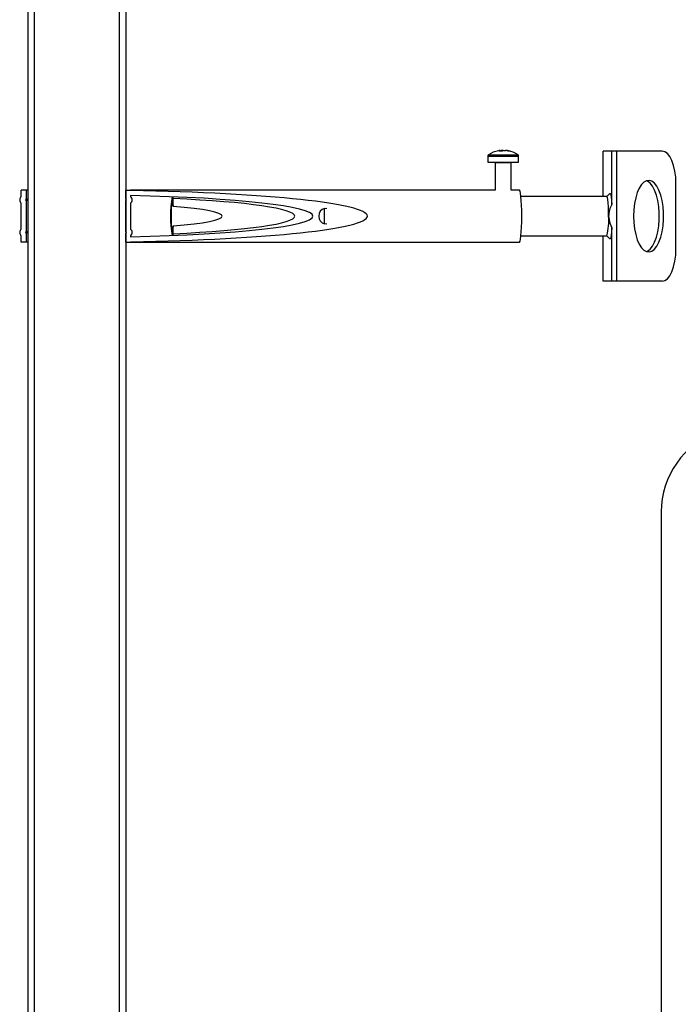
# Model space of a CAD drawing. Header units: millimetres. Extents: x 4906.17 to 4907.31, y 4759.5 to 4761.8.
# Tile 37 of 39: x 4906.26 to 4906.46, y 4761 to 4761.3. Entities that reach past the tile are written whole.
import ezdxf

# ---------------------------------------------------------------- set-up
doc = ezdxf.new("R2010")
doc.units = ezdxf.units.MM
doc.layers.add('SANINDUSA', color=3, linetype='Continuous')

msp = doc.modelspace()

# ---------------------------------------------------------------- linework, layer by layer
at = {"layer": 'SANINDUSA'}
for p, q in [((4906.259977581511, 4759.722768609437), (4906.259977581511, 4761.659768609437)), ((4906.26197758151, 4759.722768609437), (4906.26197758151, 4761.659768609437)), ((4906.28797758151, 4761.659768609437), (4906.28797758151, 4759.722768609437)), ((4906.28997758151, 4761.659768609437), (4906.28997758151, 4759.722768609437)), ((4906.401198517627, 4761.261435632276), (4906.401198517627, 4761.259529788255)), ((4906.401198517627, 4761.261435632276), (4906.410698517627, 4761.261435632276)), ((4906.401392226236, 4761.261805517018), (4906.410504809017, 4761.261805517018)), ((4906.404923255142, 4761.263162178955), (4906.405146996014, 4761.263162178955)), ((4906.4051534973, 4761.262935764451), (4906.405146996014, 4761.263162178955)), ((4906.405787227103, 4761.263162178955), (4906.405289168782, 4761.263162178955)), ((4906.405787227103, 4761.263162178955), (4906.40578137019, 4761.262958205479)), ((4906.406109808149, 4761.263162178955), (4906.406607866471, 4761.263162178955)), ((4906.40697378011, 4761.263162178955), (4906.406750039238, 4761.263162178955)), ((4906.410698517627, 4761.259529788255), (4906.410698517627, 4761.261435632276)), ((4906.436651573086, 4761.248987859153), (4906.436651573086, 4761.262987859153)), ((4906.439339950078, 4761.262987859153), (4906.436651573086, 4761.262987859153)), ((4906.439339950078, 4761.246593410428), (4906.439339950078, 4761.262987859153)), ((4906.440833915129, 4761.262987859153), (4906.439339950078, 4761.262987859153)), ((4906.440833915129, 4761.222987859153), (4906.440833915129, 4761.262987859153)), ((4906.454827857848, 4761.262987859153), (4906.440833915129, 4761.262987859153)), ((4906.401198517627, 4761.259529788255), (4906.410698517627, 4761.259529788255)), ((4906.403448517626, 4761.259329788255), (4906.403448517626, 4761.250987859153)), ((4906.408448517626, 4761.259329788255), (4906.403448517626, 4761.259329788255)), ((4906.408448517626, 4761.250984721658), (4906.408448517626, 4761.259329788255)), ((4906.459031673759, 4761.232987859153), (4906.459031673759, 4761.252987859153)), ((4906.257890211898, 4761.248987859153), (4906.257890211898, 4761.250987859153)), ((4906.259390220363, 4761.250987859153), (4906.257890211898, 4761.250987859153)), ((4906.259390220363, 4761.250987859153), (4906.259390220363, 4761.248187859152)), ((4906.259977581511, 4761.250987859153), (4906.259390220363, 4761.250987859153)), ((4906.28997758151, 4761.248187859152), (4906.28997758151, 4761.250987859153)), ((4906.28997758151, 4761.250987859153), (4906.291477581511, 4761.250987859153)), ((4906.403458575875, 4761.250987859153), (4906.291477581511, 4761.250987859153)), ((4906.291477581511, 4761.250987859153), (4906.291477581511, 4761.250850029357)), ((4906.291477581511, 4761.249317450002), (4906.291477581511, 4761.248987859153)), ((4906.304583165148, 4761.245981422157), (4906.304583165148, 4761.248369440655)), ((4906.410928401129, 4761.250987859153), (4906.408448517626, 4761.250987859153)), ((4906.437806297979, 4761.248987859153), (4906.411402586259, 4761.248987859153)), ((4906.43874583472, 4761.2499594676), (4906.437806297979, 4761.248987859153)), ((4906.257890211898, 4761.238987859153), (4906.257890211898, 4761.246987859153)), ((4906.259977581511, 4761.248187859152), (4906.259390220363, 4761.248187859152)), ((4906.259390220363, 4761.247787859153), (4906.259390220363, 4761.238187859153)), ((4906.259977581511, 4761.247787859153), (4906.259390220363, 4761.247787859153)), ((4906.28997758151, 4761.238187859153), (4906.28997758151, 4761.247787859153)), ((4906.291477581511, 4761.246987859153), (4906.291477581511, 4761.238987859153)), ((4906.351040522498, 4761.245374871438), (4906.351780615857, 4761.245487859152)), ((4906.351040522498, 4761.240600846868), (4906.351040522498, 4761.245374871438)), ((4906.304583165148, 4761.237606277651), (4906.304583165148, 4761.239994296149)), ((4906.351780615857, 4761.240487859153), (4906.351040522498, 4761.240600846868)), ((4906.439339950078, 4761.222987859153), (4906.439339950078, 4761.239382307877)), ((4906.257890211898, 4761.234987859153), (4906.257890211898, 4761.236987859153)), ((4906.259977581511, 4761.238187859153), (4906.259390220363, 4761.238187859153)), ((4906.259390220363, 4761.237787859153), (4906.259390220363, 4761.234987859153)), ((4906.259977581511, 4761.237787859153), (4906.259390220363, 4761.237787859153)), ((4906.28997758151, 4761.234987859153), (4906.28997758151, 4761.237787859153)), ((4906.291477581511, 4761.236987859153), (4906.291477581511, 4761.236658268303)), ((4906.411402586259, 4761.236987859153), (4906.437806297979, 4761.236987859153)), ((4906.436651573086, 4761.222987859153), (4906.436651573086, 4761.236987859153)), ((4906.437806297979, 4761.236987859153), (4906.43874583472, 4761.236016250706)), ((4906.259390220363, 4761.234987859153), (4906.257890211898, 4761.234987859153)), ((4906.259977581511, 4761.234987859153), (4906.259390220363, 4761.234987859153)), ((4906.28997758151, 4761.234987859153), (4906.291477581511, 4761.234987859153)), ((4906.291477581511, 4761.235125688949), (4906.291477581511, 4761.234987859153)), ((4906.291477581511, 4761.234987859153), (4906.410928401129, 4761.234987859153)), ((4906.439339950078, 4761.222987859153), (4906.436651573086, 4761.222987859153)), ((4906.440833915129, 4761.222987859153), (4906.439339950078, 4761.222987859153)), ((4906.454827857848, 4761.222987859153), (4906.440833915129, 4761.222987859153)), ((4906.454476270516, 4761.152100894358), (4906.454476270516, 4760.986410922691))]:
    msp.add_line(p, q, dxfattribs=at)
at = {"layer": 'SANINDUSA', "flags": 128}
for points in [[(4906.405316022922, 4761.262808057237), (4906.405312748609, 4761.262850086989), (4906.405289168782, 4761.263162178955)], [(4906.459031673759, 4761.252987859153), (4906.458950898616, 4761.254938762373), (4906.458711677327, 4761.256814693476), (4906.458323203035, 4761.258543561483), (4906.457800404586, 4761.260058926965), (4906.457163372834, 4761.261302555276), (4906.45643658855, 4761.262226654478), (4906.455647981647, 4761.262795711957), (4906.454827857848, 4761.262987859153)], [(4906.445999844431, 4761.242987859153), (4906.446074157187, 4761.24102373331), (4906.446294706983, 4761.239122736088), (4906.446654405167, 4761.237345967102), (4906.447141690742, 4761.235750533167), (4906.447740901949, 4761.234387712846), (4906.448432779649, 4761.233301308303), (4906.44919508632, 4761.232526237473), (4906.450003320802, 4761.232087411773), (4906.450831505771, 4761.231998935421), (4906.451653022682, 4761.232263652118), (4906.452441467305, 4761.232873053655), (4906.453171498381, 4761.233807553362), (4906.453819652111, 4761.235037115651), (4906.454365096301, 4761.236522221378), (4906.454790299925, 4761.238215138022), (4906.455081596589, 4761.240061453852), (4906.455229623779, 4761.242001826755), (4906.455229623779, 4761.243973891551), (4906.455081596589, 4761.245914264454), (4906.454790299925, 4761.247760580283), (4906.454365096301, 4761.249453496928), (4906.453819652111, 4761.250938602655), (4906.453171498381, 4761.252168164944), (4906.452441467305, 4761.253102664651), (4906.451653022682, 4761.253712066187), (4906.450831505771, 4761.253976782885), (4906.450003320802, 4761.253888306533), (4906.44919508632, 4761.253449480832), (4906.448432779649, 4761.252674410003), (4906.447740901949, 4761.25158800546), (4906.447141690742, 4761.250225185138), (4906.446654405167, 4761.248629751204), (4906.446294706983, 4761.246852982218), (4906.446074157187, 4761.244951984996), (4906.445999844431, 4761.242987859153)], [(4906.449943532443, 4761.232107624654), (4906.450292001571, 4761.232263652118), (4906.451080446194, 4761.232873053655), (4906.45181047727, 4761.233807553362), (4906.452458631, 4761.235037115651), (4906.45300407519, 4761.236522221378), (4906.453429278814, 4761.238215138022), (4906.453720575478, 4761.240061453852), (4906.453868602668, 4761.242001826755), (4906.453868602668, 4761.243973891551), (4906.453720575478, 4761.245914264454), (4906.453429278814, 4761.247760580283), (4906.45300407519, 4761.249453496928), (4906.452458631, 4761.250938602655), (4906.45181047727, 4761.252168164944), (4906.451080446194, 4761.253102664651), (4906.450292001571, 4761.253712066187), (4906.449943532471, 4761.253868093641)], [(4906.304421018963, 4761.248928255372), (4906.304454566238, 4761.248862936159), (4906.304583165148, 4761.248369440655)], [(4906.41164530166, 4761.242987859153), (4906.411628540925, 4761.244707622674), (4906.411579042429, 4761.246346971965), (4906.411499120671, 4761.247829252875), (4906.4113925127, 4761.249085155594), (4906.411264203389, 4761.250055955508), (4906.411120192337, 4761.250696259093), (4906.410967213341, 4761.250976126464), (4906.410928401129, 4761.250987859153)], [(4906.438343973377, 4761.242987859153), (4906.438327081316, 4761.244479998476), (4906.438277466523, 4761.245878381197), (4906.438198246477, 4761.247095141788), (4906.438094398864, 4761.248053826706), (4906.437972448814, 4761.248694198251), (4906.437840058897, 4761.248976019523), (4906.437806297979, 4761.248987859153)], [(4906.43874583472, 4761.2499594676), (4906.438880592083, 4761.249933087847), (4906.439018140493, 4761.249560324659), (4906.439144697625, 4761.248852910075), (4906.439253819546, 4761.247846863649), (4906.439339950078, 4761.246593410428)], [(4906.304583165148, 4761.239994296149), (4906.304491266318, 4761.239333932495), (4906.304385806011, 4761.239013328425), (4906.304276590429, 4761.23906229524), (4906.304173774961, 4761.239476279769), (4906.304086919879, 4761.240216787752), (4906.304024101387, 4761.241214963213), (4906.303991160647, 4761.24237799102), (4906.303991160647, 4761.243597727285), (4906.304024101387, 4761.244760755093), (4906.304086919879, 4761.245758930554), (4906.304173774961, 4761.246499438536), (4906.304276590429, 4761.246913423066), (4906.304385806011, 4761.246962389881), (4906.304491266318, 4761.24664178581), (4906.304583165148, 4761.245981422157)], [(4906.410928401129, 4761.234987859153), (4906.410967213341, 4761.234999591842), (4906.411120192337, 4761.235279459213), (4906.411264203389, 4761.235919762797), (4906.4113925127, 4761.236890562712), (4906.411499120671, 4761.238146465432), (4906.411579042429, 4761.239628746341), (4906.411628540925, 4761.241268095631), (4906.41164530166, 4761.242987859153)], [(4906.438343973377, 4761.242987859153), (4906.438715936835, 4761.240838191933), (4906.439339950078, 4761.239382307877)], [(4906.439339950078, 4761.239382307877), (4906.439253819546, 4761.238128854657), (4906.439144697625, 4761.237122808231), (4906.439018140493, 4761.236415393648), (4906.438880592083, 4761.236042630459), (4906.43874583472, 4761.236016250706)], [(4906.304583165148, 4761.237606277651), (4906.304454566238, 4761.237112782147), (4906.304421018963, 4761.237047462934)], [(4906.454827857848, 4761.222987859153), (4906.455647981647, 4761.223180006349), (4906.45643658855, 4761.223749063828), (4906.457163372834, 4761.22467316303), (4906.457800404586, 4761.225916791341), (4906.458323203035, 4761.227432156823), (4906.458711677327, 4761.229161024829), (4906.458950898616, 4761.231036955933), (4906.459031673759, 4761.232987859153)]]:
    msp.add_lwpolyline(points, dxfattribs=at)
at = {"layer": 'SANINDUSA'}
for centre, radius, start, end in [((4906.401648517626, 4761.261435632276), 0.0004499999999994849, 124.7179054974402, 180), ((4906.405948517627, 4761.255229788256), 0.008000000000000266, 100.4400938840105, 124.7179054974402), ((4906.405768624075, 4761.256206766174), 0.007006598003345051, 96.92980590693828, 100.4410768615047), ((4906.405605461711, 4761.261801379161), 0.001435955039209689, 108.6191341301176, 129.6387542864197), ((4906.405170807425, 4761.255244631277), 0.007677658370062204, 86.40507032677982, 93.59492967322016), ((4906.406568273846, 4761.261801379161), 0.001435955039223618, 108.6191341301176, 129.6387542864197), ((4906.405411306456, 4761.26199389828), 0.001227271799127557, 64.04099490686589, 72.16325006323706), ((4906.405757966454, 4761.25617895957), 0.007034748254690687, 73.0239566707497, 83.06088450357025), ((4906.406123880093, 4761.25617895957), 0.007034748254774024, 73.0239566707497, 83.06088450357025), ((4906.405948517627, 4761.255229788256), 0.008000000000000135, 55.28209450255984, 79.5599061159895), ((4906.407994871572, 4761.261807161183), 0.001115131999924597, 80.55693723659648, 99.44306276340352), ((4906.410248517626, 4761.261435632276), 0.0004500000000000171, 0, 55.28209450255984), ((4906.403248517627, 4761.259329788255), 0.0002000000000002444, 0, 90), ((4906.408648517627, 4761.259329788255), 0.0002000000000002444, 90, 180), ((4906.258647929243, 4761.247987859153), 0.001254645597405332, 127.1518405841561, 232.8481594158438), ((4906.290719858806, 4761.247987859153), 0.001254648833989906, 307.1520356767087, 52.8479643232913), ((4906.335885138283, 4761.242987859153), 0.03216592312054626, 169.3469330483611, 190.6530669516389), ((4906.259390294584, 4761.247987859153), 0.0002000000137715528, 90.02126232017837, 269.9787376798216), ((4906.289977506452, 4761.247987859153), 0.0002000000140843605, 270.0215024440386, 89.97849755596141), ((4906.44595751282, 4761.242825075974), 0.007615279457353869, 150.3408899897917, 178.7751599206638), ((4906.420525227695, 4761.241560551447), 0.01787581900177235, 345.1788143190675, 4.579698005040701), ((4906.258647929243, 4761.237987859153), 0.001254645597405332, 127.1518405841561, 232.8481594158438), ((4906.259390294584, 4761.237987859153), 0.000200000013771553, 90.02126232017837, 269.9787376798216), ((4906.289977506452, 4761.237987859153), 0.0002000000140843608, 270.0215024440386, 89.97849755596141), ((4906.290719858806, 4761.237987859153), 0.001254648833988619, 307.1520356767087, 52.8479643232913), ((4906.480476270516, 4761.152100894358), 0.02600000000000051, 109.4272702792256, 180)]:
    msp.add_arc(centre, radius, start, end, dxfattribs=at)
for centre, major_axis, ratio, start_param, end_param in [((4906.27497758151, 4761.242987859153), (0.08927319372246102, 0), 0.08961256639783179, 4.898283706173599, 7.66808690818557), ((4906.27497758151, 4761.242987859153), (0.0725344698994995, 0), 0.08961256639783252, 4.941876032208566, 7.624494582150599), ((4906.27497758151, 4761.242987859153), (-0.06695489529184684, 0), 0.0896125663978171, 2.028815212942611, 4.254370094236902), ((4906.27497758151, 4761.242987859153), (-0.04463659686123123, 0), 0.0896125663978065, 2.295960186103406, 3.987225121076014), ((4906.351786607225, 4761.242987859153), (-0.00251009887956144, 0), 0.9959767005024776, 5.014182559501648, 7.552188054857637)]:
    msp.add_ellipse(centre, major_axis=major_axis, ratio=ratio, start_param=start_param, end_param=end_param, dxfattribs=at)

doc.saveas('drawing.dxf')
